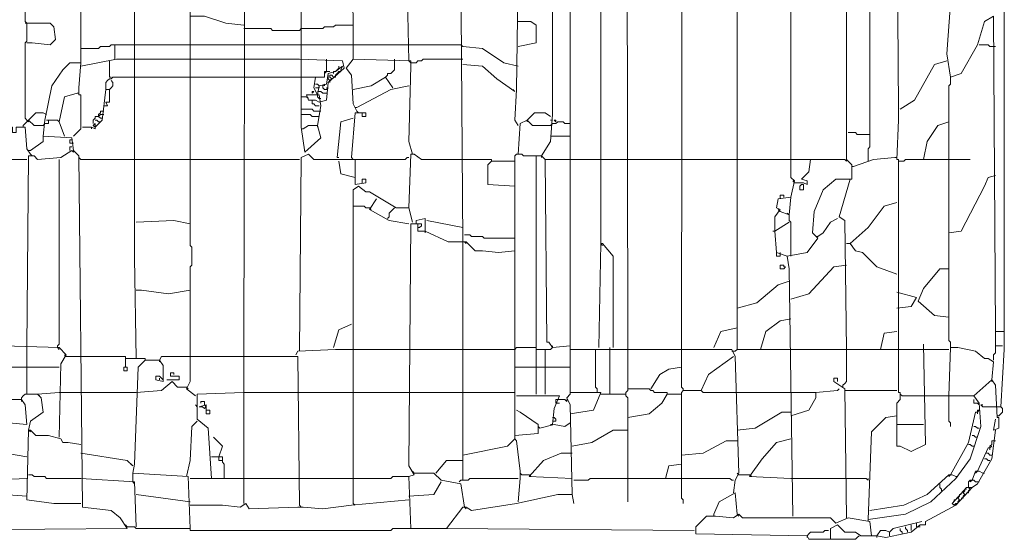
# Model space of a CAD drawing. Header units: millimetres. Extents: x -118752 to 407724, y -73278 to 155058.
# Tile 254 of 256: x 221726 to 222142, y 63983 to 64203. Entities that reach past the tile are written whole.
import ezdxf

# ---------------------------------------------------------------- set-up
doc = ezdxf.new("R2010")
doc.units = ezdxf.units.MM
doc.header["$LTSCALE"] = 10
doc.layers.add('V-objekty', color=130, linetype='Continuous', lineweight=50)

# ---------------------------------------------------------------- blocks, each defined once
blk = doc.blocks.new('DWG-RYYQ14-20T_top')
at = {"layer": 'V-objekty', "color": 2, "lineweight": 13}
for points in [[(4.797645, 5.808351, 0), (4.802998, 5.816916, 0), (4.804069, 5.832976, 0), (4.804069, 6.029979, 0), (4.802998, 6.056745, 0), (4.800857, 6.057816, 0), (4.798715, 6.074946, 0), (4.791221, 6.098501, 0), (4.781585, 6.100642, 0), (4.783726, 6.109208, 0), (4.782655, 6.234475, 0)], [(4.815846, 5.605996, 0), (4.814775, 5.659529, 0), (4.812634, 5.663812, 0), (4.814775, 5.665953, 0), (4.814775, 6.394004, 0), (4.816916, 6.398287, 0), (4.814775, 6.399358, 0), (4.816916, 6.465739, 0)], [(4.849036, 5.692719, 0), (4.847966, 6.4197, 0), (4.832976, 6.420771, 0), (4.828694, 6.427195, 0), (4.82334, 6.430407, 0), (4.814775, 6.431478, 0)], [(5.073876, 5.703426, 0), (5.073876, 6.364026, 0), (5.068522, 6.364026, 0), (5.067452, 6.383298, 0), (5.06531, 6.395075, 0), (5.057816, 6.40364, 0), (5.010707, 6.405782, 0), (5.010707, 6.432548, 0), (5.019272, 6.43576, 0), (5.025696, 6.432548, 0), (5.025696, 6.404711, 0)], [(4.881156, 5.692719, 0), (4.882227, 6.395075, 0), (4.88651, 6.397216, 0), (4.899358, 6.385439, 0), (4.900428, 6.385439, 0), (4.90364, 6.377944, 0), (4.904711, 6.377944, 0), (4.914347, 6.375803, 0), (4.936831, 6.35439, 0), (4.940043, 6.35439, 0), (4.946467, 6.352248, 0), (4.947537, 6.33833, 0), (4.958244, 6.332976, 0), (4.964668, 6.32334, 0), (4.962527, 6.321199, 0), (4.963597, 6.261242, 0), (4.881156, 6.261242, 0)], [(4.832976, 5.755889, 0), (4.832976, 6.375803, 0), (4.849036, 6.375803, 0)], [(4.914347, 5.692719, 0), (4.914347, 6.261242, 0)], [(4.946467, 5.783726, 0), (4.948608, 5.793362, 0), (4.946467, 5.795503, 0), (4.946467, 6.261242, 0)], [(4.619914, 5.689507, 0), (4.620985, 6.240899, 0), (4.624197, 6.243041, 0), (4.625268, 6.236617, 0), (4.62848, 6.236617, 0), (4.634904, 6.233405, 0), (4.64561, 6.230193, 0), (4.653105, 6.230193, 0), (4.652034, 6.185225, 0), (4.648822, 6.183084, 0), (4.634904, 6.188437, 0), (4.619914, 6.188437, 0)], [(4.587794, 5.689507, 0), (4.587794, 5.74197, 0), (4.588865, 5.743041, 0), (4.588865, 5.753747, 0), (4.587794, 5.754818, 0), (4.587794, 6.216274, 0)], [(5.071734, 5.658458, 0), (5.073876, 5.692719, 0), (5.073876, 5.695931, 0), (5.073876, 5.703426, 0), (5.068522, 5.703426, 0), (5.067452, 5.891863, 0), (5.062099, 5.888651, 0), (5.057816, 5.874732, 0), (5.04818, 5.857602, 0), (5.041756, 5.85546, 0), (5.039615, 5.869379, 0), (5.041756, 5.899358, 0)], [(4.655246, 5.824411, 0), (4.658458, 5.826552, 0), (4.663812, 5.826552, 0), (4.665953, 5.819058, 0), (4.656317, 5.810493, 0), (4.654176, 5.825482, 0), (4.654176, 6.148822, 0), (4.6606, 6.153105, 0), (4.66167, 6.158458, 0), (4.662741, 6.158458, 0), (4.662741, 6.155246, 0), (4.662741, 6.157388, 0), (4.663812, 6.156317, 0)], [(4.720557, 5.809422, 0), (4.718415, 5.816916, 0), (4.719486, 5.861884, 0), (4.719486, 5.865096, 0), (4.685225, 5.866167, 0), (4.684154, 6.142398, 0), (4.682013, 6.143469, 0), (4.683084, 6.147752, 0), (4.751606, 6.147752, 0), (4.751606, 6.131692, 0), (4.749465, 6.120985, 0)], [(4.750535, 5.756959, 0), (4.749465, 5.921842, 0), (4.74197, 5.923983, 0), (4.737687, 5.929336, 0), (4.737687, 6.099572, 0), (4.739829, 6.111349, 0), (4.736617, 6.11242, 0), (4.740899, 6.115632, 0), (4.743041, 6.114561, 0), (4.743041, 6.119914, 0), (4.750535, 6.119914, 0), (4.749465, 5.925054, 0), (4.748394, 5.922912, 0)], [(4.509636, 5.640257, 0), (4.510707, 5.684154, 0), (4.513919, 5.689507, 0), (4.509636, 5.69379, 0), (4.476445, 5.694861, 0), (4.475375, 5.80621, 0), (4.475375, 5.809422, 0), (4.474304, 6.076017, 0)], [(4.783726, 5.826552, 0), (4.781585, 5.829764, 0), (4.782655, 5.847966, 0), (4.784797, 6.005353, 0), (4.788009, 6.017131, 0), (4.793362, 6.021413, 0), (4.792291, 6.055675, 0), (4.789079, 6.058887, 0), (4.783726, 6.056745, 0), (4.784797, 6.035332, 0), (4.793362, 6.035332, 0)], [(4.718415, 5.865096, 0), (4.717345, 5.911135, 0), (4.714133, 5.914347, 0), (4.714133, 5.990364, 0), (4.711991, 6.028908, 0), (4.706638, 6.034261, 0), (4.685225, 6.034261, 0)], [(4.555675, 5.687366, 0), (4.554604, 5.747323, 0), (4.554604, 5.921842, 0)], [(4.490364, 5.829764, 0), (4.489293, 5.830835, 0), (4.489293, 5.875803, 0), (4.490364, 5.876874, 0), (4.490364, 5.88758, 0), (4.489293, 5.888651, 0), (4.489293, 5.989293, 0)], [(4.947537, 5.593148, 0), (4.945396, 5.740899, 0), (4.944325, 5.748394, 0), (4.956103, 5.750535, 0), (4.962527, 5.759101, 0), (4.959315, 5.762313, 0), (4.960385, 5.775161, 0), (4.965739, 5.788009, 0), (4.973233, 5.794433, 0), (4.982869, 5.794433, 0), (4.982869, 5.802998, 0), (4.979657, 5.80621, 0), (4.979657, 5.922912, 0)], [(5.009636, 5.975375, 0), (5.010707, 5.836188, 0), (5.010707, 5.829764, 0), (5.009636, 5.80621, 0), (5.010707, 5.80621, 0), (5.010707, 5.797645, 0), (5.010707, 5.667024, 0), (5.011777, 5.667024, 0), (5.011777, 5.662741, 0), (5.009636, 5.6606, 0), (5.009636, 5.653105, 0)], [(4.522484, 5.864026, 0), (4.522484, 5.947537, 0), (4.523555, 5.948608, 0), (4.524625, 5.949679, 0), (4.524625, 5.950749, 0)], [(4.992505, 5.805139, 0), (4.992505, 5.812634, 0), (4.993576, 5.813704, 0), (4.993576, 5.95182, 0)], [(4.619914, 5.88651, 0), (4.609208, 5.88758, 0), (4.59636, 5.891863, 0), (4.587794, 5.891863, 0)], [(4.490364, 5.88758, 0), (4.489293, 5.88758, 0)], [(4.490364, 5.875803, 0), (4.493576, 5.875803, 0), (4.504283, 5.874732, 0), (4.507495, 5.877944, 0), (4.506424, 5.885439, 0), (4.504283, 5.88758, 0), (4.490364, 5.88758, 0)], [(4.653105, 5.883298, 0), (4.637045, 5.883298, 0), (4.635974, 5.884368, 0), (4.619914, 5.884368, 0)], [(4.653105, 5.883298, 0), (4.654176, 5.884368, 0), (4.667024, 5.884368, 0), (4.668094, 5.885439, 0), (4.673448, 5.885439, 0), (4.674518, 5.88651, 0), (4.685225, 5.88651, 0)], [(4.783726, 5.873662, 0), (4.794433, 5.875803, 0), (4.794433, 5.88651, 0), (4.791221, 5.888651, 0), (4.783726, 5.888651, 0)], [(4.522484, 5.872591, 0), (4.533191, 5.872591, 0), (4.534261, 5.873662, 0), (4.539615, 5.873662, 0), (4.540685, 5.874732, 0), (4.542827, 5.874732, 0)], [(4.542827, 5.866167, 0), (4.542827, 5.874732, 0), (4.555675, 5.874732, 0)], [(4.555675, 5.874732, 0), (4.587794, 5.874732, 0)], [(4.587794, 5.874732, 0), (4.619914, 5.874732, 0)], [(4.619914, 5.874732, 0), (4.653105, 5.874732, 0)], [(4.653105, 5.874732, 0), (4.685225, 5.874732, 0)], [(4.685225, 5.874732, 0), (4.718415, 5.874732, 0)], [(4.750535, 5.873662, 0), (4.749465, 5.874732, 0), (4.718415, 5.874732, 0)], [(4.783726, 5.861884, 0), (4.775161, 5.864026, 0), (4.762313, 5.872591, 0), (4.750535, 5.873662, 0)], [(5.068522, 5.873662, 0), (5.06531, 5.873662, 0), (5.06424, 5.874732, 0), (5.058887, 5.874732, 0)], [(4.40257, 5.584582, 0), (4.550321, 5.585653, 0), (4.546039, 5.592077, 0), (4.540685, 5.59636, 0), (4.523555, 5.598501, 0), (4.521413, 5.808351, 0), (4.518201, 5.811563, 0), (4.517131, 5.819058, 0), (4.5, 5.820128, 0), (4.501071, 5.829764, 0), (4.505353, 5.850107, 0), (4.511777, 5.859743, 0), (4.51606, 5.864026, 0), (4.522484, 5.864026, 0), (4.521413, 5.849036, 0), (4.521413, 5.844754, 0), (4.522484, 5.844754, 0), (4.522484, 5.824411, 0), (4.518201, 5.820128, 0)], [(4.522484, 5.861884, 0), (4.543897, 5.866167, 0), (4.555675, 5.866167, 0)], [(4.539615, 5.864026, 0), (4.539615, 5.865096, 0)], [(4.539615, 5.864026, 0), (4.539615, 5.85546, 0), (4.540685, 5.85546, 0)], [(4.555675, 5.866167, 0), (4.587794, 5.866167, 0)], [(4.587794, 5.866167, 0), (4.619914, 5.866167, 0)], [(4.619914, 5.866167, 0), (4.653105, 5.866167, 0)], [(4.664882, 5.840471, 0), (4.669165, 5.841542, 0), (4.670236, 5.852248, 0), (4.679872, 5.860814, 0), (4.678801, 5.865096, 0), (4.653105, 5.866167, 0)], [(4.663812, 5.844754, 0), (4.664882, 5.850107, 0), (4.669165, 5.851178, 0), (4.670236, 5.857602, 0), (4.674518, 5.858672, 0), (4.678801, 5.861884, 0), (4.67773, 5.859743, 0)], [(4.669165, 5.858672, 0), (4.669165, 5.866167, 0)], [(4.674518, 5.858672, 0), (4.675589, 5.859743, 0), (4.67666, 5.860814, 0)], [(4.67666, 5.860814, 0), (4.67666, 5.861884, 0)], [(4.687366, 5.835118, 0), (4.685225, 5.8394, 0), (4.684154, 5.856531, 0), (4.680942, 5.860814, 0), (4.685225, 5.866167, 0)], [(4.704497, 5.85546, 0), (4.705567, 5.856531, 0), (4.705567, 5.857602, 0), (4.707709, 5.857602, 0), (4.708779, 5.858672, 0), (4.70985, 5.859743, 0), (4.70985, 5.865096, 0)], [(4.70985, 5.865096, 0), (4.70985, 5.866167, 0)], [(4.720557, 5.864026, 0), (4.719486, 5.864026, 0), (4.718415, 5.865096, 0)], [(4.720557, 5.864026, 0), (4.722698, 5.864026, 0), (4.723769, 5.865096, 0), (4.72591, 5.865096, 0), (4.726981, 5.866167, 0), (4.750535, 5.866167, 0)], [(4.781585, 5.846895, 0), (4.770878, 5.85439, 0), (4.762313, 5.861884, 0), (4.750535, 5.862955, 0)], [(5.011777, 5.836188, 0), (5.020343, 5.841542, 0), (5.03212, 5.862955, 0), (5.039615, 5.865096, 0)], [(4.537473, 5.847966, 0), (4.537473, 5.852248, 0), (4.538544, 5.853319, 0), (4.539615, 5.85439, 0), (4.540685, 5.85439, 0), (4.541756, 5.85546, 0), (4.555675, 5.85546, 0)], [(4.555675, 5.85546, 0), (4.587794, 5.85546, 0)], [(4.587794, 5.85546, 0), (4.619914, 5.85546, 0)], [(4.619914, 5.85546, 0), (4.653105, 5.85546, 0)], [(4.653105, 5.85546, 0), (4.662741, 5.85546, 0)], [(4.663812, 5.844754, 0), (4.66167, 5.849036, 0), (4.662741, 5.85546, 0), (4.668094, 5.85546, 0), (4.668094, 5.858672, 0), (4.671306, 5.858672, 0)], [(4.669165, 5.858672, 0), (4.668094, 5.857602, 0)], [(4.671306, 5.853319, 0), (4.670236, 5.85439, 0), (4.670236, 5.856531, 0)], [(4.671306, 5.853319, 0), (4.672377, 5.85439, 0), (4.671306, 5.85546, 0), (4.671306, 5.856531, 0), (4.672377, 5.856531, 0), (4.673448, 5.85546, 0)], [(4.673448, 5.857602, 0), (4.673448, 5.858672, 0), (4.674518, 5.858672, 0)], [(4.673448, 5.85546, 0), (4.674518, 5.85546, 0), (4.674518, 5.856531, 0)], [(4.674518, 5.856531, 0), (4.675589, 5.857602, 0), (4.67666, 5.858672, 0)], [(4.67666, 5.858672, 0), (4.67773, 5.858672, 0), (4.67773, 5.859743, 0)], [(4.685225, 5.847966, 0), (4.695931, 5.850107, 0), (4.704497, 5.85546, 0), (4.708779, 5.849036, 0)], [(5.041756, 5.69379, 0), (5.041756, 5.697002, 0), (5.040685, 5.698073, 0), (5.040685, 5.850107, 0), (5.041756, 5.851178, 0), (5.041756, 5.85546, 0)], [(4.539615, 5.847966, 0), (4.540685, 5.849036, 0), (4.541756, 5.850107, 0), (4.541756, 5.852248, 0), (4.540685, 5.853319, 0)], [(4.664882, 5.850107, 0), (4.663812, 5.851178, 0), (4.662741, 5.851178, 0)], [(4.663812, 5.849036, 0), (4.662741, 5.849036, 0)], [(4.663812, 5.849036, 0), (4.664882, 5.849036, 0), (4.664882, 5.850107, 0)], [(4.667024, 5.850107, 0), (4.668094, 5.851178, 0), (4.668094, 5.850107, 0)], [(4.669165, 5.847966, 0), (4.668094, 5.847966, 0), (4.667024, 5.849036, 0), (4.667024, 5.850107, 0)], [(4.669165, 5.847966, 0), (4.670236, 5.849036, 0), (4.669165, 5.849036, 0)], [(4.671306, 5.853319, 0), (4.671306, 5.852248, 0)], [(4.687366, 5.837259, 0), (4.707709, 5.847966, 0), (4.718415, 5.850107, 0)], [(4.512848, 5.820128, 0), (4.509636, 5.828694, 0), (4.512848, 5.843683, 0), (4.520343, 5.845824, 0)], [(4.520343, 5.845824, 0), (4.521413, 5.845824, 0)], [(4.53212, 5.826552, 0), (4.535332, 5.829764, 0), (4.537473, 5.847966, 0), (4.539615, 5.847966, 0), (4.539615, 5.840471, 0), (4.537473, 5.840471, 0), (4.538544, 5.83833, 0), (4.536403, 5.83833, 0)], [(4.654176, 5.843683, 0), (4.657388, 5.843683, 0)], [(4.663812, 5.826552, 0), (4.665953, 5.83833, 0), (4.664882, 5.844754, 0), (4.657388, 5.844754, 0), (4.658458, 5.841542, 0), (4.662741, 5.841542, 0), (4.664882, 5.840471, 0)], [(4.657388, 5.843683, 0), (4.658458, 5.842612, 0)], [(4.6606, 5.845824, 0), (4.6606, 5.846895, 0), (4.66167, 5.846895, 0), (4.6606, 5.845824, 0)], [(4.669165, 5.845824, 0), (4.667024, 5.845824, 0), (4.665953, 5.846895, 0), (4.663812, 5.846895, 0)], [(4.665953, 5.842612, 0), (4.664882, 5.842612, 0), (4.663812, 5.843683, 0), (4.663812, 5.844754, 0)], [(4.781585, 5.846895, 0), (4.780514, 5.847966, 0)], [(4.664882, 5.83833, 0), (4.662741, 5.83833, 0), (4.66167, 5.8394, 0), (4.6606, 5.8394, 0), (4.6606, 5.841542, 0)], [(4.687366, 5.837259, 0), (4.686296, 5.837259, 0)], [(4.491435, 5.829764, 0), (4.495717, 5.834047, 0), (4.5, 5.834047, 0), (4.502141, 5.832976, 0)], [(4.529979, 5.827623, 0), (4.529979, 5.829764, 0), (4.531049, 5.830835, 0), (4.531049, 5.831906, 0), (4.533191, 5.831906, 0), (4.534261, 5.830835, 0), (4.535332, 5.830835, 0)], [(4.533191, 5.831906, 0), (4.533191, 5.832976, 0), (4.534261, 5.834047, 0), (4.534261, 5.835118, 0), (4.536403, 5.835118, 0)], [(4.533191, 5.831906, 0), (4.534261, 5.832976, 0), (4.535332, 5.832976, 0)], [(4.535332, 5.832976, 0), (4.536403, 5.832976, 0)], [(4.664882, 5.835118, 0), (4.66167, 5.835118, 0), (4.6606, 5.836188, 0), (4.654176, 5.836188, 0)], [(4.663812, 5.831906, 0), (4.6606, 5.831906, 0), (4.659529, 5.832976, 0), (4.654176, 5.832976, 0)], [(4.663812, 5.831906, 0), (4.664882, 5.831906, 0)], [(4.664882, 5.835118, 0), (4.665953, 5.835118, 0)], [(4.684154, 5.807281, 0), (4.686296, 5.834047, 0), (4.692719, 5.834047, 0), (4.692719, 5.831906, 0), (4.690578, 5.831906, 0), (4.690578, 5.834047, 0)], [(4.687366, 5.835118, 0), (4.688437, 5.834047, 0)], [(4.789079, 5.829764, 0), (4.793362, 5.834047, 0), (4.799786, 5.834047, 0), (4.802998, 5.831906, 0)], [(4.492505, 5.809422, 0), (4.490364, 5.812634, 0), (4.489293, 5.825482, 0), (4.48394, 5.825482, 0), (4.48394, 5.82227, 0), (4.481799, 5.82227, 0), (4.481799, 5.825482, 0), (4.476445, 5.825482, 0)], [(4.488223, 5.826552, 0), (4.491435, 5.829764, 0), (4.494647, 5.826552, 0), (4.5, 5.826552, 0)], [(4.488223, 5.826552, 0), (4.488223, 5.825482, 0)], [(4.490364, 5.829764, 0), (4.491435, 5.828694, 0), (4.491435, 5.829764, 0)], [(4.5, 5.826552, 0), (4.501071, 5.827623, 0), (4.503212, 5.827623, 0), (4.503212, 5.829764, 0), (4.508565, 5.829764, 0), (4.509636, 5.828694, 0)], [(4.503212, 5.829764, 0), (4.502141, 5.829764, 0)], [(4.523555, 5.825482, 0), (4.528908, 5.825482, 0), (4.531049, 5.824411, 0), (4.531049, 5.827623, 0), (4.529979, 5.826552, 0), (4.531049, 5.825482, 0), (4.53212, 5.826552, 0)], [(4.528908, 5.825482, 0), (4.528908, 5.824411, 0)], [(4.534261, 5.828694, 0), (4.533191, 5.828694, 0), (4.53212, 5.829764, 0), (4.531049, 5.829764, 0)], [(4.663812, 5.826552, 0), (4.663812, 5.825482, 0)], [(4.685225, 5.830835, 0), (4.67773, 5.828694, 0), (4.675589, 5.807281, 0), (4.67666, 5.807281, 0)], [(4.783726, 5.809422, 0), (4.784797, 5.827623, 0), (4.789079, 5.829764, 0), (4.792291, 5.826552, 0), (4.802998, 5.826552, 0)], [(4.789079, 5.829764, 0), (4.789079, 5.828694, 0)], [(4.804069, 5.829764, 0), (4.802998, 5.829764, 0)], [(4.802998, 5.826552, 0), (4.804069, 5.827623, 0), (4.80621, 5.827623, 0), (4.807281, 5.828694, 0), (4.810493, 5.828694, 0), (4.811563, 5.827623, 0), (4.814775, 5.827623, 0)], [(4.80621, 5.828694, 0), (4.80621, 5.829764, 0), (4.805139, 5.829764, 0), (4.80621, 5.828694, 0)], [(5.025696, 5.80621, 0), (5.027837, 5.816916, 0), (5.034261, 5.826552, 0), (5.040685, 5.828694, 0)], [(4.492505, 5.811563, 0), (4.5, 5.816916, 0), (4.5, 5.820128, 0)], [(4.655246, 5.824411, 0), (4.654176, 5.824411, 0)], [(4.802998, 5.820128, 0), (4.814775, 5.820128, 0)], [(4.993576, 5.821199, 0), (4.986081, 5.821199, 0), (4.985011, 5.82227, 0), (4.980728, 5.82227, 0)], [(4.517131, 5.815846, 0), (4.51606, 5.815846, 0), (4.51606, 5.817987, 0), (4.517131, 5.817987, 0)], [(4.51606, 5.811563, 0), (4.51606, 5.813704, 0), (4.517131, 5.813704, 0)], [(4.517131, 5.815846, 0), (4.518201, 5.815846, 0)], [(4.490364, 5.69379, 0), (4.491435, 5.808351, 0), (4.494647, 5.808351, 0), (4.496788, 5.80621, 0), (4.510707, 5.807281, 0), (4.517131, 5.811563, 0), (4.518201, 5.810493, 0), (4.518201, 5.811563, 0)], [(4.492505, 5.811563, 0), (4.491435, 5.811563, 0)], [(4.492505, 5.809422, 0), (4.493576, 5.808351, 0)], [(4.653105, 5.691649, 0), (4.654176, 5.807281, 0), (4.658458, 5.809422, 0), (4.66167, 5.80621, 0), (4.686296, 5.80621, 0), (4.686296, 5.791221, 0), (4.692719, 5.792291, 0), (4.692719, 5.794433, 0), (4.690578, 5.794433, 0), (4.690578, 5.792291, 0)], [(4.718415, 5.777302, 0), (4.719486, 5.809422, 0), (4.721627, 5.809422, 0), (4.72591, 5.80621, 0), (4.750535, 5.80621, 0)], [(4.781585, 5.751606, 0), (4.781585, 5.808351, 0), (4.782655, 5.809422, 0), (4.785867, 5.809422, 0), (4.786938, 5.808351, 0), (4.794433, 5.808351, 0)], [(4.794433, 5.665953, 0), (4.794433, 5.808351, 0), (4.797645, 5.808351, 0), (4.799786, 5.80621, 0), (4.800857, 5.697002, 0), (4.801927, 5.697002, 0), (4.804069, 5.69379, 0), (4.814775, 5.694861, 0)], [(4.797645, 5.808351, 0), (4.797645, 5.807281, 0)], [(4.475375, 5.80621, 0), (4.490364, 5.80621, 0)], [(4.508565, 5.69379, 0), (4.508565, 5.694861, 0), (4.509636, 5.695931, 0), (4.509636, 5.80621, 0)], [(4.522484, 5.80621, 0), (4.521413, 5.807281, 0)], [(4.522484, 5.80621, 0), (4.555675, 5.80621, 0)], [(4.555675, 5.80621, 0), (4.587794, 5.80621, 0)], [(4.587794, 5.80621, 0), (4.619914, 5.80621, 0)], [(4.619914, 5.80621, 0), (4.653105, 5.80621, 0)], [(4.686296, 5.795503, 0), (4.67773, 5.797645, 0), (4.67666, 5.805139, 0)], [(4.686296, 5.80621, 0), (4.685225, 5.80621, 0), (4.684154, 5.807281, 0)], [(4.686296, 5.80621, 0), (4.716274, 5.80621, 0), (4.717345, 5.807281, 0), (4.718415, 5.807281, 0)], [(4.767666, 5.805139, 0), (4.767666, 5.80621, 0), (4.750535, 5.80621, 0)], [(4.781585, 5.79015, 0), (4.765525, 5.791221, 0), (4.765525, 5.802998, 0), (4.767666, 5.805139, 0), (4.781585, 5.805139, 0)], [(4.799786, 5.80621, 0), (4.814775, 5.80621, 0)], [(4.814775, 5.80621, 0), (4.832976, 5.80621, 0)], [(4.832976, 5.80621, 0), (4.849036, 5.80621, 0)], [(4.849036, 5.80621, 0), (4.881156, 5.80621, 0)], [(4.881156, 5.80621, 0), (4.914347, 5.80621, 0)], [(4.914347, 5.80621, 0), (4.946467, 5.80621, 0)], [(4.946467, 5.80621, 0), (4.958244, 5.80621, 0)], [(4.948608, 5.792291, 0), (4.953961, 5.792291, 0), (4.956103, 5.791221, 0), (4.956103, 5.793362, 0), (4.952891, 5.794433, 0), (4.957173, 5.798715, 0), (4.958244, 5.80621, 0), (4.978587, 5.80621, 0), (4.979657, 5.805139, 0), (4.979657, 5.80621, 0)], [(4.98394, 5.801927, 0), (4.982869, 5.801927, 0)], [(4.98394, 5.801927, 0), (4.995717, 5.80621, 0), (5.008565, 5.807281, 0)], [(5.008565, 5.807281, 0), (5.009636, 5.807281, 0)], [(5.011777, 5.805139, 0), (5.010707, 5.805139, 0)], [(5.011777, 5.805139, 0), (5.013919, 5.805139, 0), (5.014989, 5.80621, 0), (5.040685, 5.80621, 0)], [(5.040685, 5.80621, 0), (5.053533, 5.80621, 0)], [(5.040685, 5.762313, 0), (5.04818, 5.763383, 0), (5.062099, 5.79015, 0), (5.06424, 5.795503, 0), (5.068522, 5.796574, 0)], [(4.685225, 5.600642, 0), (4.685225, 5.788009, 0), (4.688437, 5.79015, 0), (4.692719, 5.786938, 0), (4.694861, 5.786938, 0), (4.710921, 5.777302, 0), (4.718415, 5.777302, 0), (4.720557, 5.768737, 0)], [(4.948608, 5.792291, 0), (4.947537, 5.793362, 0)], [(4.95182, 5.788009, 0), (4.95182, 5.79015, 0), (4.952891, 5.791221, 0), (4.953961, 5.791221, 0), (4.953961, 5.788009, 0), (4.95182, 5.788009, 0)], [(4.979657, 5.692719, 0), (4.978587, 5.769807, 0), (4.975375, 5.771949, 0), (4.981799, 5.794433, 0)], [(4.940043, 5.782655, 0), (4.940043, 5.784797, 0), (4.942184, 5.784797, 0), (4.942184, 5.783726, 0)], [(4.694861, 5.777302, 0), (4.692719, 5.777302, 0), (4.691649, 5.778373, 0), (4.685225, 5.778373, 0)], [(4.718415, 5.767666, 0), (4.706638, 5.769807, 0), (4.694861, 5.776231, 0), (4.699143, 5.782655, 0)], [(4.944325, 5.748394, 0), (4.937901, 5.750535, 0), (4.936831, 5.763383, 0), (4.936831, 5.771949, 0), (4.940043, 5.776231, 0), (4.937901, 5.777302, 0), (4.938972, 5.782655, 0), (4.946467, 5.783726, 0), (4.945396, 5.773019, 0), (4.940043, 5.775161, 0)], [(5.009636, 5.737687, 0), (4.997859, 5.74197, 0), (4.989293, 5.750535, 0), (4.985011, 5.751606, 0), (4.981799, 5.755889, 0), (4.992505, 5.765525, 0), (5.002141, 5.778373, 0), (5.009636, 5.780514, 0)], [(4.694861, 5.777302, 0), (4.695931, 5.776231, 0)], [(4.705567, 5.770878, 0), (4.706638, 5.771949, 0), (4.706638, 5.77409, 0), (4.707709, 5.775161, 0), (4.708779, 5.776231, 0), (4.70985, 5.777302, 0)], [(4.940043, 5.775161, 0), (4.938972, 5.776231, 0)], [(4.945396, 5.773019, 0), (4.944325, 5.77409, 0)], [(4.946467, 5.748394, 0), (4.946467, 5.768737, 0), (4.945396, 5.769807, 0), (4.945396, 5.773019, 0)], [(4.587794, 5.767666, 0), (4.578158, 5.769807, 0), (4.555675, 5.768737, 0)], [(4.719486, 5.585653, 0), (4.718415, 5.616702, 0), (4.721627, 5.617773, 0), (4.718415, 5.623126, 0), (4.719486, 5.767666, 0), (4.723769, 5.767666, 0), (4.723769, 5.763383, 0), (4.728051, 5.763383, 0), (4.74197, 5.756959, 0), (4.752677, 5.756959, 0), (4.75803, 5.751606, 0), (4.762313, 5.751606, 0), (4.771949, 5.750535, 0), (4.781585, 5.751606, 0), (4.781585, 5.639186, 0), (4.777302, 5.634904, 0), (4.750535, 5.62955, 0), (4.750535, 5.756959, 0)], [(4.728051, 5.763383, 0), (4.728051, 5.770878, 0), (4.722698, 5.769807, 0), (4.722698, 5.768737, 0)], [(4.723769, 5.767666, 0), (4.722698, 5.767666, 0), (4.722698, 5.768737, 0)], [(4.723769, 5.765525, 0), (4.724839, 5.765525, 0), (4.72591, 5.766595, 0), (4.72591, 5.767666, 0), (4.723769, 5.767666, 0)], [(4.750535, 5.765525, 0), (4.729122, 5.769807, 0)], [(4.936831, 5.763383, 0), (4.945396, 5.768737, 0)], [(4.962527, 5.760171, 0), (4.965739, 5.762313, 0), (4.970021, 5.768737, 0), (4.974304, 5.770878, 0)], [(4.728051, 5.763383, 0), (4.728051, 5.762313, 0)], [(4.781585, 5.759101, 0), (4.763383, 5.759101, 0), (4.762313, 5.760171, 0), (4.755889, 5.760171, 0), (4.754818, 5.761242, 0), (4.751606, 5.761242, 0)], [(4.936831, 5.763383, 0), (4.93576, 5.763383, 0)], [(4.751606, 5.756959, 0), (4.752677, 5.755889, 0)], [(4.831906, 5.69379, 0), (4.832976, 5.755889, 0), (4.834047, 5.755889, 0), (4.840471, 5.748394, 0), (4.840471, 5.69379, 0)], [(4.832976, 5.755889, 0), (4.834047, 5.754818, 0)], [(4.962527, 5.760171, 0), (4.961456, 5.760171, 0)], [(4.979657, 5.755889, 0), (4.981799, 5.755889, 0)], [(4.981799, 5.755889, 0), (4.982869, 5.754818, 0)], [(4.940043, 5.749465, 0), (4.940043, 5.748394, 0), (4.937901, 5.748394, 0), (4.937901, 5.750535, 0)], [(4.940043, 5.749465, 0), (4.940043, 5.750535, 0)], [(4.942184, 5.74197, 0), (4.942184, 5.743041, 0), (4.940043, 5.743041, 0), (4.940043, 5.740899, 0), (4.942184, 5.740899, 0), (4.943255, 5.74197, 0), (4.942184, 5.74197, 0)], [(4.946467, 5.722698, 0), (4.957173, 5.72591, 0), (4.972163, 5.74197, 0), (4.979657, 5.743041, 0)], [(5.040685, 5.711991, 0), (5.03212, 5.713062, 0), (5.022484, 5.721627, 0), (5.025696, 5.729122, 0), (5.035332, 5.740899, 0), (5.040685, 5.740899, 0)], [(4.914347, 5.717345, 0), (4.926124, 5.720557, 0), (4.938972, 5.731263, 0), (4.945396, 5.733405, 0)], [(4.555675, 5.728051, 0), (4.558887, 5.728051, 0), (4.574946, 5.72591, 0), (4.587794, 5.728051, 0)], [(5.009636, 5.717345, 0), (5.018201, 5.718415, 0), (5.021413, 5.723769, 0), (5.009636, 5.726981, 0)], [(4.673448, 5.69379, 0), (4.67666, 5.704497, 0), (4.684154, 5.707709, 0)], [(4.928266, 5.692719, 0), (4.931478, 5.703426, 0), (4.940043, 5.70985, 0), (4.946467, 5.710921, 0)], [(4.900428, 5.69379, 0), (4.904711, 5.703426, 0), (4.914347, 5.705567, 0)], [(5, 5.692719, 0), (5.002141, 5.702355, 0), (5.009636, 5.703426, 0)], [(5.067452, 5.686296, 0), (5.067452, 5.689507, 0), (5.068522, 5.690578, 0), (5.068522, 5.703426, 0)], [(4.992505, 5.591006, 0), (4.994647, 5.643469, 0), (5.003212, 5.652034, 0), (5.009636, 5.653105, 0), (5.009636, 5.634904, 0), (5.011777, 5.634904, 0), (5.018201, 5.631692, 0), (5.026767, 5.635974, 0), (5.025696, 5.695931, 0)], [(4.490364, 5.665953, 0), (4.490364, 5.69379, 0)], [(4.508565, 5.69379, 0), (4.509636, 5.692719, 0)], [(4.650964, 5.689507, 0), (4.652034, 5.691649, 0), (4.674518, 5.692719, 0), (4.685225, 5.692719, 0)], [(4.685225, 5.692719, 0), (4.718415, 5.692719, 0)], [(4.718415, 5.692719, 0), (4.750535, 5.692719, 0)], [(4.750535, 5.692719, 0), (4.781585, 5.692719, 0)], [(4.781585, 5.692719, 0), (4.782655, 5.69379, 0), (4.794433, 5.69379, 0)], [(4.794433, 5.692719, 0), (4.799786, 5.692719, 0)], [(4.799786, 5.665953, 0), (4.799786, 5.692719, 0), (4.802998, 5.692719, 0), (4.804069, 5.69379, 0)], [(4.804069, 5.69379, 0), (4.804069, 5.694861, 0)], [(4.912206, 5.607066, 0), (4.913276, 5.614561, 0), (4.915418, 5.618844, 0), (4.913276, 5.688437, 0), (4.911135, 5.692719, 0), (4.814775, 5.692719, 0)], [(4.830835, 5.667024, 0), (4.830835, 5.669165, 0), (4.829764, 5.670236, 0), (4.829764, 5.692719, 0)], [(4.83833, 5.665953, 0), (4.83833, 5.69379, 0)], [(4.849036, 5.615632, 0), (4.849036, 5.663812, 0), (4.847966, 5.664882, 0), (4.847966, 5.667024, 0), (4.849036, 5.668094, 0), (4.849036, 5.692719, 0)], [(4.882227, 5.668094, 0), (4.882227, 5.669165, 0), (4.881156, 5.670236, 0), (4.881156, 5.692719, 0)], [(4.912206, 5.691649, 0), (4.911135, 5.691649, 0)], [(4.912206, 5.691649, 0), (4.913276, 5.691649, 0), (4.914347, 5.692719, 0), (4.946467, 5.692719, 0)], [(4.946467, 5.692719, 0), (5.009636, 5.692719, 0)], [(4.979657, 5.692719, 0), (4.979657, 5.673448, 0), (4.978587, 5.672377, 0), (4.977516, 5.671306, 0), (4.977516, 5.670236, 0)], [(5.009636, 5.692719, 0), (5.025696, 5.692719, 0)], [(5.025696, 5.692719, 0), (5.040685, 5.692719, 0)], [(5.040685, 5.664882, 0), (5.041756, 5.69379, 0), (5.046039, 5.69379, 0), (5.056745, 5.691649, 0), (5.062099, 5.687366, 0), (5.06424, 5.687366, 0), (5.067452, 5.685225, 0), (5.066381, 5.674518, 0)], [(5.068522, 5.694861, 0), (5.072805, 5.694861, 0)], [(4.513919, 5.688437, 0), (4.512848, 5.689507, 0)], [(4.513919, 5.688437, 0), (4.522484, 5.688437, 0)], [(4.549251, 5.682013, 0), (4.549251, 5.688437, 0), (4.522484, 5.688437, 0)], [(4.561028, 5.686296, 0), (4.561028, 5.687366, 0), (4.549251, 5.687366, 0)], [(4.587794, 5.585653, 0), (4.586724, 5.616702, 0), (4.553533, 5.618844, 0), (4.554604, 5.624197, 0), (4.556745, 5.682013, 0), (4.561028, 5.686296, 0), (4.569593, 5.686296, 0), (4.571734, 5.683084, 0), (4.571734, 5.673448, 0), (4.567452, 5.674518, 0), (4.567452, 5.67666, 0), (4.569593, 5.67666, 0), (4.571734, 5.674518, 0)], [(4.653105, 5.599572, 0), (4.652034, 5.688437, 0), (4.570664, 5.688437, 0), (4.569593, 5.686296, 0)], [(4.569593, 5.686296, 0), (4.569593, 5.685225, 0)], [(4.591006, 5.664882, 0), (4.585653, 5.669165, 0), (4.587794, 5.673448, 0), (4.587794, 5.689507, 0)], [(4.619914, 5.600642, 0), (4.619914, 5.689507, 0)], [(4.892934, 5.668094, 0), (4.897216, 5.67773, 0), (4.912206, 5.688437, 0)], [(4.476445, 5.682013, 0), (4.490364, 5.682013, 0)], [(4.490364, 5.682013, 0), (4.509636, 5.682013, 0)], [(4.549251, 5.682013, 0), (4.550321, 5.682013, 0), (4.550321, 5.679872, 0), (4.54818, 5.679872, 0), (4.54818, 5.682013, 0), (4.549251, 5.682013, 0)], [(4.573876, 5.674518, 0), (4.58137, 5.674518, 0), (4.58137, 5.67666, 0), (4.576017, 5.67666, 0), (4.576017, 5.678801, 0), (4.578158, 5.678801, 0), (4.578158, 5.67773, 0)], [(4.781585, 5.682013, 0), (4.794433, 5.682013, 0)], [(4.794433, 5.682013, 0), (4.799786, 5.682013, 0)], [(4.799786, 5.682013, 0), (4.814775, 5.682013, 0)], [(4.862955, 5.669165, 0), (4.868308, 5.67773, 0), (4.873662, 5.680942, 0), (4.881156, 5.682013, 0)], [(4.555675, 5.667024, 0), (4.570664, 5.668094, 0), (4.577088, 5.673448, 0), (4.5803, 5.670236, 0), (4.585653, 5.670236, 0)], [(4.569593, 5.674518, 0), (4.569593, 5.675589, 0)], [(4.569593, 5.675589, 0), (4.569593, 5.674518, 0)], [(4.979657, 5.592077, 0), (4.978587, 5.669165, 0), (4.972163, 5.673448, 0), (4.972163, 5.675589, 0), (4.974304, 5.675589, 0), (4.974304, 5.673448, 0)], [(4.992505, 5.591006, 0), (5.014989, 5.594218, 0), (5.029979, 5.601713, 0), (5.044968, 5.615632, 0), (5.053533, 5.627409, 0), (5.059957, 5.646681, 0), (5.058887, 5.6606, 0), (5.055675, 5.664882, 0), (5.066381, 5.674518, 0), (5.068522, 5.671306, 0), (5.069593, 5.652034, 0), (5.070664, 5.652034, 0), (5.070664, 5.64561, 0), (5.067452, 5.64454, 0), (5.068522, 5.650964, 0)], [(5.066381, 5.674518, 0), (5.066381, 5.673448, 0)], [(4.491435, 5.64454, 0), (4.492505, 5.649893, 0), (4.5, 5.655246, 0), (4.498929, 5.663812, 0), (4.496788, 5.665953, 0), (4.509636, 5.667024, 0)], [(4.509636, 5.667024, 0), (4.522484, 5.667024, 0)], [(4.522484, 5.667024, 0), (4.555675, 5.667024, 0)], [(4.585653, 5.670236, 0), (4.586724, 5.669165, 0)], [(4.600642, 5.615632, 0), (4.598501, 5.64561, 0), (4.592077, 5.650964, 0), (4.592077, 5.665953, 0), (4.619914, 5.667024, 0)], [(4.619914, 5.667024, 0), (4.653105, 5.667024, 0)], [(4.653105, 5.667024, 0), (4.685225, 5.667024, 0)], [(4.685225, 5.667024, 0), (4.718415, 5.667024, 0)], [(4.718415, 5.667024, 0), (4.750535, 5.667024, 0)], [(4.750535, 5.667024, 0), (4.781585, 5.667024, 0)], [(4.814775, 5.654176, 0), (4.828694, 5.656317, 0), (4.832976, 5.667024, 0), (4.814775, 5.667024, 0)], [(4.872591, 5.665953, 0), (4.872591, 5.667024, 0), (4.865096, 5.667024, 0), (4.864026, 5.668094, 0), (4.862955, 5.668094, 0), (4.861884, 5.669165, 0), (4.849036, 5.669165, 0)], [(4.881156, 5.624197, 0), (4.881156, 5.667024, 0), (4.882227, 5.668094, 0), (4.892934, 5.668094, 0), (4.894004, 5.667024, 0), (4.914347, 5.667024, 0)], [(4.914347, 5.667024, 0), (4.946467, 5.667024, 0)], [(4.946467, 5.653105, 0), (4.957173, 5.656317, 0), (4.961456, 5.663812, 0), (4.961456, 5.667024, 0), (4.974304, 5.668094, 0), (4.975375, 5.669165, 0)], [(4.946467, 5.667024, 0), (4.961456, 5.667024, 0)], [(4.979657, 5.668094, 0), (4.978587, 5.668094, 0)], [(4.979657, 5.668094, 0), (5.009636, 5.668094, 0)], [(4.476445, 5.653105, 0), (4.477516, 5.6606, 0), (4.479657, 5.662741, 0), (4.487152, 5.662741, 0), (4.489293, 5.659529, 0), (4.490364, 5.647752, 0), (4.479657, 5.648822, 0), (4.476445, 5.653105, 0), (4.458244, 5.656317, 0)], [(4.487152, 5.662741, 0), (4.487152, 5.663812, 0), (4.488223, 5.664882, 0), (4.489293, 5.665953, 0), (4.496788, 5.665953, 0)], [(4.487152, 5.662741, 0), (4.487152, 5.66167, 0)], [(4.496788, 5.665953, 0), (4.497859, 5.664882, 0)], [(4.591006, 5.664882, 0), (4.589936, 5.665953, 0)], [(4.59636, 5.659529, 0), (4.59636, 5.66167, 0), (4.594218, 5.66167, 0), (4.594218, 5.6606, 0)], [(4.804069, 5.647752, 0), (4.805139, 5.657388, 0), (4.808351, 5.664882, 0), (4.782655, 5.664882, 0)], [(4.807281, 5.6606, 0), (4.80621, 5.6606, 0), (4.80621, 5.662741, 0), (4.808351, 5.662741, 0)], [(4.807281, 5.6606, 0), (4.808351, 5.6606, 0)], [(4.808351, 5.662741, 0), (4.811563, 5.662741, 0), (4.812634, 5.66167, 0), (4.812634, 5.662741, 0)], [(4.832976, 5.665953, 0), (4.847966, 5.665953, 0)], [(4.849036, 5.652034, 0), (4.861884, 5.654176, 0), (4.869379, 5.6606, 0), (4.872591, 5.665953, 0), (4.881156, 5.665953, 0)], [(5.012848, 5.664882, 0), (5.011777, 5.665953, 0)], [(5.012848, 5.664882, 0), (5.025696, 5.664882, 0)], [(5.025696, 5.664882, 0), (5.055675, 5.664882, 0)], [(5.040685, 5.664882, 0), (5.040685, 5.649893, 0), (5.041756, 5.648822, 0), (5.041756, 5.646681, 0)], [(5.058887, 5.659529, 0), (5.057816, 5.6606, 0), (5.055675, 5.6606, 0), (5.055675, 5.662741, 0)], [(4.592077, 5.658458, 0), (4.591006, 5.659529, 0)], [(4.59743, 5.656317, 0), (4.599572, 5.656317, 0), (4.599572, 5.654176, 0), (4.59743, 5.654176, 0), (4.59743, 5.659529, 0), (4.593148, 5.658458, 0), (4.595289, 5.658458, 0), (4.59636, 5.657388, 0)], [(4.59636, 5.657388, 0), (4.59743, 5.658458, 0), (4.59636, 5.659529, 0)], [(4.781585, 5.641328, 0), (4.795503, 5.642398, 0), (4.795503, 5.647752, 0), (4.784797, 5.655246, 0), (4.782655, 5.656317, 0)], [(4.914347, 5.64454, 0), (4.925054, 5.64561, 0), (4.941113, 5.655246, 0), (4.946467, 5.655246, 0)], [(5.041756, 5.617773, 0), (5.052463, 5.637045, 0), (5.056745, 5.655246, 0), (5.057816, 5.655246, 0), (5.057816, 5.654176, 0), (5.057816, 5.655246, 0)], [(5.057816, 5.655246, 0), (5.057816, 5.656317, 0), (5.058887, 5.656317, 0), (5.057816, 5.655246, 0)], [(5.068522, 5.658458, 0), (5.061028, 5.658458, 0), (5.059957, 5.659529, 0), (5.061028, 5.659529, 0)], [(5.068522, 5.658458, 0), (5.071734, 5.658458, 0), (5.072805, 5.657388, 0), (5.072805, 5.655246, 0), (5.071734, 5.654176, 0), (5.070664, 5.653105, 0), (5.069593, 5.653105, 0)], [(4.585653, 5.616702, 0), (4.587794, 5.626338, 0), (4.588865, 5.646681, 0), (4.592077, 5.649893, 0)], [(4.796574, 5.64561, 0), (4.805139, 5.647752, 0), (4.811563, 5.646681, 0), (4.814775, 5.648822, 0)], [(4.804069, 5.649893, 0), (4.80621, 5.649893, 0), (4.80621, 5.650964, 0), (4.805139, 5.652034, 0), (4.804069, 5.652034, 0)], [(4.522484, 5.600642, 0), (4.506424, 5.600642, 0), (4.490364, 5.602784, 0), (4.491435, 5.64454, 0), (4.492505, 5.64454, 0), (4.495717, 5.641328, 0), (4.503212, 5.641328, 0), (4.510707, 5.639186, 0), (4.511777, 5.637045, 0), (4.514989, 5.637045, 0), (4.522484, 5.635974, 0)], [(4.491435, 5.64454, 0), (4.492505, 5.643469, 0)], [(4.796574, 5.64561, 0), (4.795503, 5.646681, 0)], [(4.804069, 5.647752, 0), (4.802998, 5.647752, 0)], [(4.815846, 5.634904, 0), (4.827623, 5.637045, 0), (4.840471, 5.64454, 0), (4.849036, 5.64454, 0)], [(5.009636, 5.647752, 0), (5.025696, 5.647752, 0)], [(5.054604, 5.610278, 0), (5.057816, 5.61242, 0), (5.066381, 5.627409, 0), (5.068522, 5.64454, 0)], [(5.058887, 5.64561, 0), (5.057816, 5.64561, 0), (5.056745, 5.646681, 0), (5.055675, 5.646681, 0)], [(4.604925, 5.62848, 0), (4.607066, 5.634904, 0), (4.601713, 5.640257, 0)], [(4.783726, 5.601713, 0), (4.784797, 5.615632, 0), (4.784797, 5.619914, 0), (4.782655, 5.638116, 0), (4.781585, 5.639186, 0)], [(4.881156, 5.62955, 0), (4.894004, 5.630621, 0), (4.907923, 5.638116, 0), (4.914347, 5.638116, 0)], [(4.946467, 5.615632, 0), (4.921842, 5.616702, 0), (4.929336, 5.627409, 0), (4.937901, 5.637045, 0), (4.946467, 5.639186, 0)], [(5.057816, 5.640257, 0), (5.056745, 5.640257, 0), (5.055675, 5.641328, 0), (5.054604, 5.641328, 0)], [(5.06531, 5.633833, 0), (5.06531, 5.634904, 0), (5.066381, 5.635974, 0), (5.066381, 5.638116, 0), (5.068522, 5.638116, 0)], [(4.490364, 5.62848, 0), (4.477516, 5.630621, 0), (4.465739, 5.635974, 0), (4.457173, 5.635974, 0)], [(5.055675, 5.634904, 0), (5.054604, 5.634904, 0), (5.053533, 5.635974, 0), (5.052463, 5.635974, 0)], [(5.057816, 5.619914, 0), (5.06424, 5.633833, 0), (5.06531, 5.633833, 0), (5.06531, 5.632762, 0), (5.06531, 5.633833, 0)], [(5.06531, 5.633833, 0), (5.066381, 5.634904, 0)], [(4.553533, 5.623126, 0), (4.550321, 5.626338, 0), (4.522484, 5.630621, 0)], [(4.608137, 5.615632, 0), (4.608137, 5.624197, 0), (4.607066, 5.625268, 0), (4.607066, 5.62848, 0), (4.600642, 5.62848, 0)], [(4.607066, 5.626338, 0), (4.604925, 5.626338, 0), (4.604925, 5.62848, 0)], [(4.734475, 5.618844, 0), (4.740899, 5.626338, 0), (4.750535, 5.626338, 0)], [(4.750535, 5.614561, 0), (4.750535, 5.62955, 0)], [(4.815846, 5.615632, 0), (4.79015, 5.616702, 0), (4.798715, 5.626338, 0), (4.809422, 5.630621, 0), (4.815846, 5.630621, 0)], [(5.06531, 5.626338, 0), (5.06424, 5.626338, 0), (5.063169, 5.627409, 0), (5.062099, 5.627409, 0)], [(5.066381, 5.62955, 0), (5.06531, 5.62955, 0), (5.06424, 5.630621, 0), (5.063169, 5.630621, 0)], [(4.553533, 5.623126, 0), (4.552463, 5.624197, 0)], [(4.721627, 5.618844, 0), (4.720557, 5.619914, 0)], [(4.87152, 5.615632, 0), (4.873662, 5.623126, 0), (4.881156, 5.624197, 0), (4.881156, 5.615632, 0)], [(5.054604, 5.614561, 0), (5.056745, 5.619914, 0), (5.058887, 5.619914, 0), (5.061028, 5.618844, 0)], [(5.057816, 5.619914, 0), (5.056745, 5.618844, 0)], [(4.490364, 5.604925, 0), (4.476445, 5.605996, 0), (4.471092, 5.608137, 0), (4.466809, 5.614561, 0), (4.490364, 5.615632, 0)], [(4.522484, 5.615632, 0), (4.502141, 5.615632, 0), (4.501071, 5.616702, 0), (4.494647, 5.616702, 0), (4.493576, 5.617773, 0), (4.491435, 5.617773, 0)], [(4.555675, 5.586724, 0), (4.554604, 5.61349, 0), (4.522484, 5.615632, 0)], [(4.553533, 5.61349, 0), (4.553533, 5.618844, 0)], [(4.553533, 5.61349, 0), (4.554604, 5.61242, 0)], [(4.587794, 5.615632, 0), (4.619914, 5.615632, 0)], [(4.619914, 5.615632, 0), (4.653105, 5.615632, 0)], [(4.653105, 5.615632, 0), (4.685225, 5.615632, 0)], [(4.685225, 5.615632, 0), (4.707709, 5.615632, 0), (4.708779, 5.616702, 0), (4.718415, 5.616702, 0)], [(4.718415, 5.604925, 0), (4.733405, 5.605996, 0), (4.737687, 5.61349, 0)], [(4.751606, 5.598501, 0), (4.749465, 5.61242, 0), (4.737687, 5.614561, 0), (4.733405, 5.618844, 0), (4.721627, 5.618844, 0)], [(4.748394, 5.61349, 0), (4.749465, 5.614561, 0), (4.753747, 5.614561, 0), (4.754818, 5.615632, 0), (4.783726, 5.615632, 0)], [(4.785867, 5.617773, 0), (4.784797, 5.618844, 0)], [(4.785867, 5.617773, 0), (4.79015, 5.617773, 0)], [(4.79015, 5.617773, 0), (4.791221, 5.616702, 0)], [(4.816916, 5.614561, 0), (4.825482, 5.614561, 0), (4.826552, 5.615632, 0), (4.910064, 5.615632, 0), (4.911135, 5.614561, 0), (4.912206, 5.614561, 0)], [(4.849036, 5.615632, 0), (4.849036, 5.601713, 0)], [(4.881156, 5.615632, 0), (4.881156, 5.603854, 0), (4.882227, 5.602784, 0), (4.882227, 5.600642, 0)], [(4.915418, 5.617773, 0), (4.914347, 5.618844, 0)], [(4.915418, 5.617773, 0), (4.921842, 5.617773, 0)], [(4.921842, 5.617773, 0), (4.922912, 5.616702, 0)], [(4.946467, 5.615632, 0), (4.979657, 5.615632, 0)], [(4.979657, 5.615632, 0), (4.991435, 5.615632, 0), (4.992505, 5.614561, 0), (4.992505, 5.615632, 0)], [(4.993576, 5.59636, 0), (5.013919, 5.599572, 0), (5.027837, 5.605996, 0), (5.040685, 5.617773, 0), (5.042827, 5.617773, 0), (5.044968, 5.616702, 0)], [(5.041756, 5.617773, 0), (5.040685, 5.616702, 0)], [(5.044968, 5.616702, 0), (5.046039, 5.616702, 0)], [(5.052463, 5.611349, 0), (5.052463, 5.61349, 0), (5.053533, 5.614561, 0), (5.055675, 5.614561, 0), (5.056745, 5.61349, 0), (5.057816, 5.61349, 0)], [(5.054604, 5.614561, 0), (5.053533, 5.61349, 0)], [(5.057816, 5.61349, 0), (5.058887, 5.61349, 0)], [(5.061028, 5.618844, 0), (5.062099, 5.618844, 0)], [(4.970021, 5.579229, 0), (4.970021, 5.585653, 0), (4.974304, 5.587794, 0), (4.978587, 5.583512, 0), (4.985011, 5.583512, 0), (4.988223, 5.58137, 0), (4.997859, 5.58137, 0), (5.003212, 5.5803, 0), (5.018201, 5.583512, 0), (5.023555, 5.587794, 0), (5.026767, 5.587794, 0), (5.026767, 5.589936, 0), (5.044968, 5.599572, 0), (5.054604, 5.610278, 0), (5.051392, 5.610278, 0), (5.042827, 5.600642, 0), (5.043897, 5.599572, 0), (5.044968, 5.600642, 0)], [(5.035332, 5.611349, 0), (5.035332, 5.61242, 0)], [(5.036403, 5.608137, 0), (5.036403, 5.609208, 0), (5.035332, 5.610278, 0), (5.035332, 5.611349, 0)], [(5.049251, 5.604925, 0), (5.050321, 5.605996, 0), (5.049251, 5.607066, 0), (5.050321, 5.608137, 0)], [(5.050321, 5.608137, 0), (5.050321, 5.609208, 0), (5.051392, 5.609208, 0)], [(5.051392, 5.607066, 0), (5.052463, 5.607066, 0), (5.052463, 5.608137, 0)], [(5.052463, 5.608137, 0), (5.053533, 5.609208, 0), (5.052463, 5.610278, 0), (5.052463, 5.611349, 0)], [(4.587794, 5.601713, 0), (4.555675, 5.605996, 0)], [(4.587794, 5.599572, 0), (4.607066, 5.599572, 0), (4.617773, 5.598501, 0), (4.620985, 5.600642, 0), (4.623126, 5.59743, 0), (4.652034, 5.598501, 0), (4.655246, 5.598501, 0), (4.667024, 5.59743, 0), (4.684154, 5.599572, 0), (4.718415, 5.602784, 0)], [(4.888651, 5.584582, 0), (4.740899, 5.585653, 0), (4.750535, 5.598501, 0), (4.752677, 5.598501, 0), (4.755889, 5.59636, 0), (4.782655, 5.600642, 0), (4.807281, 5.605996, 0), (4.815846, 5.605996, 0), (4.816916, 5.600642, 0)], [(4.900428, 5.594218, 0), (4.90364, 5.601713, 0), (4.913276, 5.607066, 0), (4.914347, 5.594218, 0)], [(5.043897, 5.601713, 0), (5.043897, 5.602784, 0), (5.044968, 5.602784, 0)], [(5.044968, 5.600642, 0), (5.046039, 5.600642, 0), (5.046039, 5.601713, 0)], [(5.046039, 5.601713, 0), (5.047109, 5.602784, 0), (5.046039, 5.603854, 0), (5.047109, 5.604925, 0)], [(5.047109, 5.604925, 0), (5.047109, 5.605996, 0), (5.04818, 5.605996, 0)], [(5.04818, 5.603854, 0), (5.049251, 5.603854, 0), (5.049251, 5.604925, 0)], [(4.653105, 5.599572, 0), (4.654176, 5.598501, 0)], [(4.685225, 5.600642, 0), (4.686296, 5.599572, 0)], [(4.751606, 5.598501, 0), (4.752677, 5.59743, 0)], [(4.970021, 5.579229, 0), (4.957173, 5.579229, 0), (4.956103, 5.58137, 0), (4.889722, 5.582441, 0), (4.889722, 5.586724, 0), (4.896146, 5.593148, 0), (4.901499, 5.593148, 0), (4.912206, 5.592077, 0), (4.915418, 5.594218, 0), (4.917559, 5.592077, 0), (4.970021, 5.592077, 0), (4.973233, 5.588865, 0), (4.980728, 5.592077, 0), (4.993576, 5.589936, 0), (4.994647, 5.58137, 0)], [(4.900428, 5.594218, 0), (4.900428, 5.593148, 0)], [(4.914347, 5.594218, 0), (4.915418, 5.593148, 0)], [(4.992505, 5.591006, 0), (4.992505, 5.589936, 0)], [(4.997859, 5.58137, 0), (5, 5.584582, 0), (5.003212, 5.584582, 0), (5.005353, 5.583512, 0), (5.007495, 5.585653, 0), (5.024625, 5.589936, 0)], [(4.550321, 5.586724, 0), (4.549251, 5.587794, 0)], [(4.587794, 5.585653, 0), (4.555675, 5.585653, 0), (4.554604, 5.586724, 0), (4.550321, 5.586724, 0)], [(4.587794, 5.585653, 0), (4.587794, 5.584582, 0), (4.707709, 5.584582, 0), (4.708779, 5.585653, 0), (4.740899, 5.585653, 0)], [(4.956103, 5.58137, 0), (4.957173, 5.582441, 0), (4.958244, 5.583512, 0), (4.965739, 5.583512, 0), (4.966809, 5.584582, 0), (4.968951, 5.584582, 0)], [(5.012848, 5.582441, 0), (5.012848, 5.583512, 0), (5.011777, 5.584582, 0), (5.011777, 5.585653, 0)], [(5.01606, 5.583512, 0), (5.01606, 5.584582, 0), (5.014989, 5.585653, 0), (5.014989, 5.586724, 0)], [(5.018201, 5.584582, 0), (5.018201, 5.587794, 0)], [(5.022484, 5.586724, 0), (5.021413, 5.586724, 0), (5.021413, 5.588865, 0)], [(5.022484, 5.586724, 0), (5.023555, 5.586724, 0)], [(4.956103, 5.58137, 0), (4.956103, 5.5803, 0)], [(4.970021, 5.579229, 0), (4.985011, 5.579229, 0), (4.986081, 5.5803, 0), (4.987152, 5.58137, 0)], [(4.997859, 5.58137, 0), (4.997859, 5.5803, 0)], [(5.005353, 5.58137, 0), (5.005353, 5.583512, 0)]]:
    blk.add_polyline3d(points, dxfattribs=at)

msp = doc.modelspace()

# ---------------------------------------------------------------- block references
at = {"layer": 'V-objekty', "xscale": 707.8773075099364, "yscale": 707.8773075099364, "zscale": 707.8773075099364}
msp.add_blockref('DWG-RYYQ14-20T_top', (218550.565, 60033.465), dxfattribs=at)

doc.saveas('drawing.dxf')
